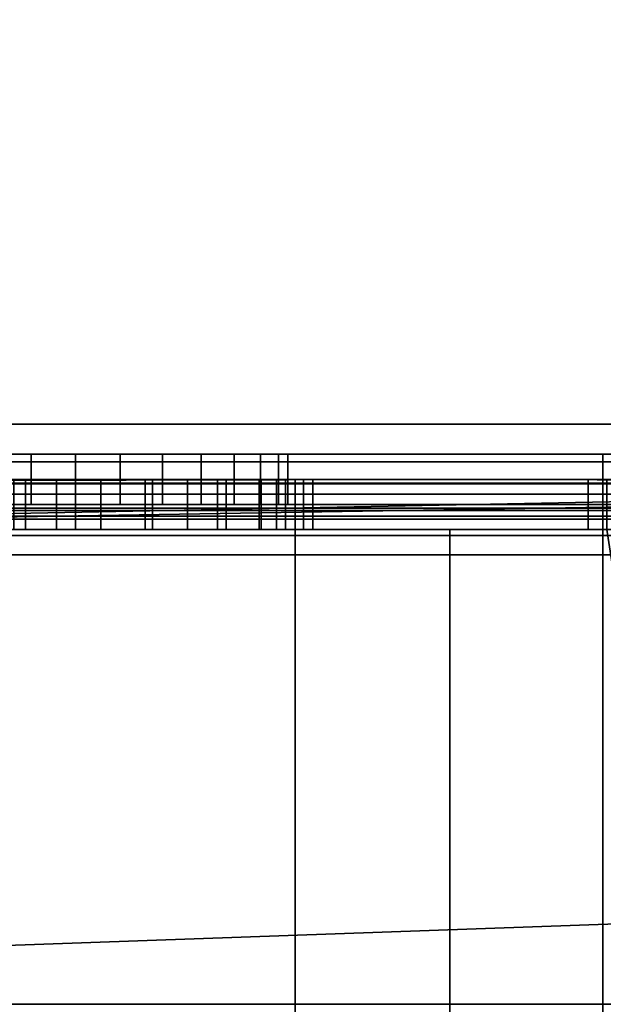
# Model space of a CAD drawing. Header units: millimetres. Extents: x -603 to 3703, y -115 to 249.
# Tile 96 of 256: x -379 to -367, y -25 to -5. Entities that reach past the tile are written whole.
import ezdxf

# ---------------------------------------------------------------- set-up
doc = ezdxf.new("R2010")
doc.units = ezdxf.units.MM
doc.layers.add('151', color=7, linetype='Continuous', true_color=0xffffff)

# ---------------------------------------------------------------- blocks, each defined once
blk = doc.blocks.new('UG_SURFACE_001')
at = {"layer": '151', "color": 252, "linetype": 'Continuous', "lineweight": 35}
for points in [[(603, -13.4, 2212.25), (603, 230.4, 2212.25), (-603, 230.4, 2212.25), (-603, -13.4, 2212.25)], [(-453, -13.4, 2062.25), (-453, 230.4, 2062.25), (453, 230.4, 2062.25), (453, -13.4, 2062.25)], [(603, -13.4, 2212.25), (-603, -13.4, 2212.25), (-453, -13.4, 2062.25), (453, -13.4, 2062.25)]]:
    blk.add_3dface(points, dxfattribs=at)
blk = doc.blocks.new('UG_SURFACE_012')
at = {"layer": '151', "color": 252, "linetype": 'Continuous', "lineweight": 35}
for points in [[(-406, -14.576, 1158.183), (-370.545, -14.5, 1157.8), (-373.625, -14.5, 1157.8)], [(-406, -14.576, 1158.183), (-338.256, -14.576, 1158.183), (-367.42, -14.5, 1157.8), (-370.545, -14.5, 1157.8)], [(-373.625, -14.5, 1157.8), (-406, -14.5, 1157.8), (-406, -14.576, 1158.183)], [(-338.256, -14.576, 1004.817), (-406, -14.576, 1004.817), (-373.625, -14.5, 1005.2), (-370.545, -14.5, 1005.2)], [(-406, -14.576, 1004.817), (-406, -14.5, 1005.2), (-373.625, -14.5, 1005.2)], [(-373.625, -14.5, 1093), (-406, -14.5, 1093), (-380.531, -14.5, 1102.304), (-379, -14.5, 1102)], [(-379, -14.5, 1110), (-380.531, -14.5, 1109.696), (-406, -14.5, 1112), (-373.625, -14.5, 1112)], [(-406, -14.5, 1036.97), (-373.625, -14.5, 1036.97), (-378.384, -14.5, 1031.007), (-379.998, -14.5, 1030.288)], [(-379.229, -14.5, 1022.967), (-377.5, -14.5, 1022.6), (-373.625, -14.5, 1015.975), (-406, -14.5, 1015.975)], [(-406, -14.5, 1005.2), (-406, -14.5, 1015.975), (-373.625, -14.5, 1015.975), (-373.625, -14.5, 1005.2)], [(-406, -14.5, 1036.97), (-406, -14.5, 1061.42), (-373.625, -14.5, 1061.42), (-373.625, -14.5, 1036.97)], [(-406, -14.5, 1061.42), (-406, -14.5, 1093), (-373.625, -14.5, 1093), (-373.625, -14.5, 1061.42)], [(-406, -14.5, 1112), (-406, -14.5, 1157.8), (-373.625, -14.5, 1157.8), (-373.625, -14.5, 1112)], [(-380.531, -15.5, 1109.696), (-380.531, -14.5, 1109.696), (-379, -14.5, 1110), (-379, -15.5, 1110)], [(-379, -15.5, 1102), (-379, -14.5, 1102), (-380.531, -14.5, 1102.304), (-380.531, -15.5, 1102.304)], [(-378.384, -14.5, 1031.007), (-378.384, -15.5, 1031.007), (-379.998, -15.5, 1030.288), (-379.998, -14.5, 1030.288)], [(-379.229, -14.5, 1022.967), (-379.229, -15.5, 1022.967), (-377.5, -15.5, 1022.6), (-377.5, -14.5, 1022.6)], [(-373.625, -14.5, 1093), (-379, -14.5, 1102), (-378, -14.5, 1102)], [(-373.625, -14.5, 1112), (-378, -14.5, 1110), (-379, -14.5, 1110)], [(-378, -15.5, 1102), (-378, -14.5, 1102), (-379, -14.5, 1102), (-379, -15.5, 1102)], [(-379, -15.5, 1110), (-379, -14.5, 1110), (-378, -14.5, 1110), (-378, -15.5, 1110)], [(-373.625, -14.5, 1036.97), (-376.616, -14.5, 1031.007), (-378.384, -14.5, 1031.007)], [(-376.616, -14.5, 1031.007), (-376.616, -15.5, 1031.007), (-378.384, -15.5, 1031.007), (-378.384, -14.5, 1031.007)], [(-378, -14.5, 1102), (-376.469, -14.5, 1102.304), (-373.625, -14.5, 1093)], [(-376.469, -14.5, 1109.696), (-378, -14.5, 1110), (-373.625, -14.5, 1112)], [(-376.469, -15.5, 1102.304), (-376.469, -14.5, 1102.304), (-378, -14.5, 1102), (-378, -15.5, 1102)], [(-378, -15.5, 1110), (-378, -14.5, 1110), (-376.469, -14.5, 1109.696), (-376.469, -15.5, 1109.696)], [(-373.625, -14.5, 1015.975), (-377.5, -14.5, 1022.6), (-375.771, -14.5, 1022.967)], [(-377.5, -14.5, 1022.6), (-377.5, -15.5, 1022.6), (-375.771, -15.5, 1022.967), (-375.771, -14.5, 1022.967)], [(-375.002, -14.5, 1030.288), (-376.616, -14.5, 1031.007), (-373.625, -14.5, 1036.97)], [(-375.002, -14.5, 1030.288), (-375.002, -15.5, 1030.288), (-376.616, -15.5, 1031.007), (-376.616, -14.5, 1031.007)], [(-373.625, -14.5, 1112), (-375.172, -14.5, 1108.828), (-376.469, -14.5, 1109.696)], [(-376.469, -14.5, 1102.304), (-375.172, -14.5, 1103.172), (-373.625, -14.5, 1093)], [(-375.172, -15.5, 1103.172), (-375.172, -14.5, 1103.172), (-376.469, -14.5, 1102.304), (-376.469, -15.5, 1102.304)], [(-376.469, -15.5, 1109.696), (-376.469, -14.5, 1109.696), (-375.172, -14.5, 1108.828), (-375.172, -15.5, 1108.828)], [(-375.771, -14.5, 1022.967), (-374.342, -14.5, 1024.006), (-373.625, -14.5, 1015.975)], [(-375.771, -14.5, 1022.967), (-375.771, -15.5, 1022.967), (-374.342, -15.5, 1024.006), (-374.342, -14.5, 1024.006)], [(-373.625, -14.5, 1093), (-375.172, -14.5, 1103.172), (-374.304, -14.5, 1104.469)], [(-374.304, -14.5, 1107.531), (-375.172, -14.5, 1108.828), (-373.625, -14.5, 1112)], [(-374.304, -15.5, 1104.469), (-374.304, -14.5, 1104.469), (-375.172, -14.5, 1103.172), (-375.172, -15.5, 1103.172)], [(-375.172, -15.5, 1108.828), (-375.172, -14.5, 1108.828), (-374.304, -14.5, 1107.531), (-374.304, -15.5, 1107.531)], [(-373.625, -14.5, 1036.97), (-373.819, -14.5, 1028.975), (-375.002, -14.5, 1030.288)], [(-373.819, -14.5, 1028.975), (-373.819, -15.5, 1028.975), (-375.002, -15.5, 1030.288), (-375.002, -14.5, 1030.288)], [(-374.342, -14.5, 1024.006), (-373.625, -14.5, 1025.247), (-373.625, -14.5, 1015.975)], [(-373.625, -14.5, 1025.247), (-374.342, -14.5, 1024.006), (-374.342, -15.5, 1024.006), (-373.625, -15.5, 1025.247)], [(-373.625, -14.5, 1093), (-374.304, -14.5, 1104.469), (-374, -14.5, 1106)], [(-373.625, -14.5, 1112), (-374, -14.5, 1106), (-374.304, -14.5, 1107.531)], [(-374, -15.5, 1106), (-374, -14.5, 1106), (-374.304, -14.5, 1104.469), (-374.304, -15.5, 1104.469)], [(-374.304, -15.5, 1107.531), (-374.304, -14.5, 1107.531), (-374, -14.5, 1106), (-374, -15.5, 1106)], [(-374, -14.5, 1106), (-373.625, -14.5, 1112), (-373.625, -14.5, 1093)], [(-373.625, -14.5, 1036.97), (-373.625, -14.5, 1028.377), (-373.819, -14.5, 1028.975)], [(-373.625, -15.5, 1028.377), (-373.819, -15.5, 1028.975), (-373.819, -14.5, 1028.975), (-373.625, -14.5, 1028.377)], [(-370.545, -14.5, 1015.975), (-373.625, -14.5, 1015.975), (-373.625, -14.5, 1025.247), (-373.458, -14.5, 1025.537)], [(-373.273, -14.5, 1027.294), (-373.625, -14.5, 1028.377), (-373.625, -14.5, 1036.97), (-370.545, -14.5, 1036.97)], [(-373.625, -14.5, 1005.2), (-373.625, -14.5, 1015.975), (-370.545, -14.5, 1015.975), (-370.545, -14.5, 1005.2)], [(-373.625, -14.5, 1036.97), (-373.625, -14.5, 1061.42), (-370.545, -14.5, 1061.42), (-370.545, -14.5, 1036.97)], [(-373.625, -14.5, 1061.42), (-373.625, -14.5, 1093), (-370.545, -14.5, 1093), (-370.545, -14.5, 1061.42)], [(-373.625, -14.5, 1093), (-373.625, -14.5, 1112), (-370.545, -14.5, 1112), (-370.545, -14.5, 1093)], [(-373.625, -14.5, 1112), (-373.625, -14.5, 1157.8), (-370.545, -14.5, 1157.8), (-370.545, -14.5, 1112)], [(-373.625, -15.5, 1025.247), (-373.458, -15.5, 1025.537), (-373.458, -14.5, 1025.537), (-373.625, -14.5, 1025.247)], [(-373.625, -14.5, 1028.377), (-373.273, -14.5, 1027.294), (-373.273, -15.5, 1027.294), (-373.625, -15.5, 1028.377)], [(-373.458, -14.5, 1025.537), (-373.273, -14.5, 1027.294), (-370.545, -14.5, 1036.97), (-370.545, -14.5, 1015.975)], [(-373.458, -14.5, 1025.537), (-373.458, -15.5, 1025.537), (-373.273, -15.5, 1027.294), (-373.273, -14.5, 1027.294)], [(-338.256, -14.576, 1004.817), (-370.545, -14.5, 1005.2), (-367.42, -14.5, 1005.2)], [(-370.545, -14.5, 1015.975), (-370.545, -14.5, 1036.97), (-367.793, -14.5, 1033.079)], [(-370.545, -14.5, 1036.97), (-367.42, -14.5, 1036.97), (-367.42, -14.5, 1036.612), (-367.793, -14.5, 1033.079)], [(-367.793, -14.5, 1033.079), (-367.42, -14.5, 1031.931), (-367.42, -14.5, 1015.975), (-370.545, -14.5, 1015.975)], [(-370.545, -14.5, 1005.2), (-370.545, -14.5, 1015.975), (-367.42, -14.5, 1015.975), (-367.42, -14.5, 1005.2)], [(-370.545, -14.5, 1036.97), (-370.545, -14.5, 1061.42), (-367.42, -14.5, 1061.42), (-367.42, -14.5, 1036.97)], [(-370.545, -14.5, 1061.42), (-370.545, -14.5, 1093), (-367.42, -14.5, 1093), (-367.42, -14.5, 1061.42)], [(-370.545, -14.5, 1093), (-370.545, -14.5, 1112), (-367.42, -14.5, 1112), (-367.42, -14.5, 1093)], [(-370.545, -14.5, 1112), (-370.545, -14.5, 1157.8), (-367.42, -14.5, 1157.8), (-367.42, -14.5, 1112)], [(-367.42, -15.5, 1036.612), (-367.793, -15.5, 1033.079), (-367.793, -14.5, 1033.079), (-367.42, -14.5, 1036.612)], [(-367.42, -14.5, 1031.931), (-367.793, -14.5, 1033.079), (-367.793, -15.5, 1033.079), (-367.42, -15.5, 1031.931)], [(-338.256, -14.576, 1158.183), (-406, -14.576, 1158.183), (-406, -14.793, 1158.507), (-338.121, -14.793, 1158.507)], [(-338.121, -14.793, 1004.493), (-406, -14.793, 1004.493), (-406, -14.576, 1004.817), (-338.256, -14.576, 1004.817)], [(-338.121, -14.793, 1158.507), (-406, -14.793, 1158.507), (-406, -15.117, 1158.724), (-338.032, -15.117, 1158.724)], [(-338.032, -15.117, 1004.276), (-406, -15.117, 1004.276), (-406, -14.793, 1004.493), (-338.121, -14.793, 1004.493)], [(-338.032, -15.117, 1158.724), (-406, -15.117, 1158.724), (-406, -15.5, 1158.8), (-338, -15.5, 1158.8)], [(-338, -15.5, 1004.2), (-406, -15.5, 1004.2), (-406, -15.117, 1004.276), (-338.032, -15.117, 1004.276)], [(-373.625, -15.5, 1005.2), (-406, -15.5, 1005.2), (-406, -28.5, 1005.2), (-373.625, -28.5, 1005.2)], [(-373.625, -28.5, 1157.8), (-406, -28.5, 1157.8), (-406, -15.5, 1157.8), (-373.625, -15.5, 1157.8)], [(-406, -15.5, 1004.2), (-338, -15.5, 1004.2), (-338, -28.5, 1004.2), (-406, -28.5, 1004.2)], [(-338, -15.5, 1158.8), (-406, -15.5, 1158.8), (-406, -28.5, 1158.8), (-338, -28.5, 1158.8)], [(-373.625, -15.5, 1112), (-406, -15.5, 1112), (-380.531, -15.5, 1109.696), (-379, -15.5, 1110)], [(-379, -15.5, 1102), (-380.531, -15.5, 1102.304), (-406, -15.5, 1093), (-373.625, -15.5, 1093)], [(-406, -15.5, 1015.975), (-373.625, -15.5, 1015.975), (-377.5, -15.5, 1022.6), (-379.229, -15.5, 1022.967)], [(-379.998, -15.5, 1030.288), (-378.384, -15.5, 1031.007), (-373.625, -15.5, 1036.97), (-406, -15.5, 1036.97)], [(-373.625, -15.5, 1005.2), (-373.625, -15.5, 1015.975), (-406, -15.5, 1015.975), (-406, -15.5, 1005.2)], [(-373.625, -15.5, 1036.97), (-373.625, -15.5, 1061.42), (-406, -15.5, 1061.42), (-406, -15.5, 1036.97)], [(-373.625, -15.5, 1061.42), (-373.625, -15.5, 1093), (-406, -15.5, 1093), (-406, -15.5, 1061.42)], [(-373.625, -15.5, 1112), (-373.625, -15.5, 1157.8), (-406, -15.5, 1157.8), (-406, -15.5, 1112)], [(-373.625, -15.5, 1112), (-379, -15.5, 1110), (-378, -15.5, 1110)], [(-373.625, -15.5, 1093), (-378, -15.5, 1102), (-379, -15.5, 1102)], [(-373.625, -15.5, 1036.97), (-378.384, -15.5, 1031.007), (-376.616, -15.5, 1031.007)], [(-378, -15.5, 1110), (-376.469, -15.5, 1109.696), (-373.625, -15.5, 1112)], [(-376.469, -15.5, 1102.304), (-378, -15.5, 1102), (-373.625, -15.5, 1093)], [(-375.771, -15.5, 1022.967), (-377.5, -15.5, 1022.6), (-373.625, -15.5, 1015.975)], [(-373.625, -15.5, 1036.97), (-376.616, -15.5, 1031.007), (-375.002, -15.5, 1030.288)], [(-373.625, -15.5, 1093), (-375.172, -15.5, 1103.172), (-376.469, -15.5, 1102.304)], [(-376.469, -15.5, 1109.696), (-375.172, -15.5, 1108.828), (-373.625, -15.5, 1112)], [(-373.625, -15.5, 1015.975), (-374.342, -15.5, 1024.006), (-375.771, -15.5, 1022.967)], [(-373.625, -15.5, 1112), (-375.172, -15.5, 1108.828), (-374.304, -15.5, 1107.531)], [(-374.304, -15.5, 1104.469), (-375.172, -15.5, 1103.172), (-373.625, -15.5, 1093)], [(-375.002, -15.5, 1030.288), (-373.819, -15.5, 1028.975), (-373.625, -15.5, 1036.97)], [(-373.625, -15.5, 1015.975), (-373.625, -15.5, 1025.247), (-374.342, -15.5, 1024.006)], [(-374, -15.5, 1106), (-374.304, -15.5, 1104.469), (-373.625, -15.5, 1093)], [(-374.304, -15.5, 1107.531), (-374, -15.5, 1106), (-373.625, -15.5, 1112)], [(-373.625, -15.5, 1093), (-373.625, -15.5, 1112), (-374, -15.5, 1106)], [(-373.819, -15.5, 1028.975), (-373.625, -15.5, 1028.377), (-373.625, -15.5, 1036.97)], [(-373.625, -28.5, 1005.2), (-370.545, -28.5, 1005.2), (-370.545, -15.5, 1005.2), (-373.625, -15.5, 1005.2)], [(-373.625, -15.5, 1157.8), (-370.545, -15.5, 1157.8), (-370.545, -28.5, 1157.8), (-373.625, -28.5, 1157.8)], [(-370.545, -15.5, 1036.97), (-373.625, -15.5, 1036.97), (-373.625, -15.5, 1028.377), (-373.273, -15.5, 1027.294)], [(-373.458, -15.5, 1025.537), (-373.625, -15.5, 1025.247), (-373.625, -15.5, 1015.975), (-370.545, -15.5, 1015.975)], [(-370.545, -15.5, 1005.2), (-370.545, -15.5, 1015.975), (-373.625, -15.5, 1015.975), (-373.625, -15.5, 1005.2)], [(-370.545, -15.5, 1036.97), (-370.545, -15.5, 1061.42), (-373.625, -15.5, 1061.42), (-373.625, -15.5, 1036.97)], [(-370.545, -15.5, 1061.42), (-370.545, -15.5, 1093), (-373.625, -15.5, 1093), (-373.625, -15.5, 1061.42)], [(-370.545, -15.5, 1093), (-370.545, -15.5, 1112), (-373.625, -15.5, 1112), (-373.625, -15.5, 1093)], [(-370.545, -15.5, 1112), (-370.545, -15.5, 1157.8), (-373.625, -15.5, 1157.8), (-373.625, -15.5, 1112)], [(-370.545, -15.5, 1015.975), (-370.545, -15.5, 1036.97), (-373.273, -15.5, 1027.294), (-373.458, -15.5, 1025.537)], [(-370.545, -28.5, 1005.2), (-365.42, -28.5, 1005.2), (-367.42, -15.5, 1005.2), (-370.545, -15.5, 1005.2)], [(-370.545, -15.5, 1157.8), (-367.42, -15.5, 1157.8), (-365.42, -28.5, 1157.8), (-370.545, -28.5, 1157.8)], [(-370.545, -15.5, 1015.975), (-367.42, -15.5, 1015.975), (-367.42, -15.5, 1031.931), (-367.793, -15.5, 1033.079)], [(-367.793, -15.5, 1033.079), (-370.545, -15.5, 1036.97), (-370.545, -15.5, 1015.975)], [(-367.793, -15.5, 1033.079), (-367.42, -15.5, 1036.612), (-367.42, -15.5, 1036.97), (-370.545, -15.5, 1036.97)], [(-367.42, -15.5, 1005.2), (-367.42, -15.5, 1015.975), (-370.545, -15.5, 1015.975), (-370.545, -15.5, 1005.2)], [(-367.42, -15.5, 1036.97), (-367.42, -15.5, 1061.42), (-370.545, -15.5, 1061.42), (-370.545, -15.5, 1036.97)], [(-367.42, -15.5, 1061.42), (-367.42, -15.5, 1093), (-370.545, -15.5, 1093), (-370.545, -15.5, 1061.42)], [(-367.42, -15.5, 1093), (-367.42, -15.5, 1112), (-370.545, -15.5, 1112), (-370.545, -15.5, 1093)], [(-367.42, -15.5, 1112), (-367.42, -15.5, 1157.8), (-370.545, -15.5, 1157.8), (-370.545, -15.5, 1112)]]:
    blk.add_3dface(points, dxfattribs=at)
blk = doc.blocks.new('UG_SURFACE_021')
at = {"layer": '151', "color": 252, "linetype": 'Continuous', "lineweight": 35}
for points in [[(-406, -14.152, 1617.765), (-367.5, -14.152, 1617.765), (-367.5, -14, 1617), (-406, -14, 1617)], [(-337.511, -14.152, 1528.235), (-406, -14.152, 1528.235), (-406, -14, 1529), (-337.828, -14, 1529)], [(-406, -14, 1529), (-361.129, -14, 1530.881), (-359.215, -14, 1530.5)], [(-359.215, -14, 1530.5), (-337.828, -14, 1529), (-406, -14, 1529)], [(-406, -14, 1529), (-379.729, -14, 1544.617), (-378, -14, 1544.25), (-362.751, -14, 1531.964)], [(-362.751, -14, 1531.964), (-361.129, -14, 1530.881), (-406, -14, 1529)], [(-406, -14, 1617), (-378.884, -14, 1552.657), (-380.498, -14, 1551.938)], [(-406, -14, 1617), (-367.5, -14, 1607), (-366.853, -14, 1603.747)], [(-406, -14, 1617), (-367.5, -14, 1617), (-367.5, -14, 1607)], [(-366.853, -14, 1603.747), (-377.116, -14, 1552.657), (-378.884, -14, 1552.657), (-406, -14, 1617)], [(-378.884, -14, 1552.657), (-378.884, -15, 1552.657), (-380.498, -15, 1551.938), (-380.498, -14, 1551.938)], [(-379.729, -14, 1544.617), (-379.729, -15, 1544.617), (-378, -15, 1544.25), (-378, -14, 1544.25)], [(-377.116, -14, 1552.657), (-377.116, -15, 1552.657), (-378.884, -15, 1552.657), (-378.884, -14, 1552.657)], [(-362.751, -14, 1531.964), (-378, -14, 1544.25), (-376.271, -14, 1544.617)], [(-378, -14, 1544.25), (-378, -15, 1544.25), (-376.271, -15, 1544.617), (-376.271, -14, 1544.617)], [(-365.134, -14, 1560.884), (-375.502, -14, 1551.938), (-377.116, -14, 1552.657), (-366.853, -14, 1603.747)], [(-375.502, -14, 1551.938), (-375.502, -15, 1551.938), (-377.116, -15, 1552.657), (-377.116, -14, 1552.657)], [(-376.271, -14, 1544.617), (-374.842, -14, 1545.656), (-364.215, -14, 1535.5), (-363.835, -14, 1533.587)], [(-363.835, -14, 1533.587), (-362.751, -14, 1531.964), (-376.271, -14, 1544.617)], [(-376.271, -14, 1544.617), (-376.271, -15, 1544.617), (-374.842, -15, 1545.656), (-374.842, -14, 1545.656)], [(-375.502, -14, 1551.938), (-365.134, -14, 1560.884), (-366.996, -14, 1557.882)], [(-366.996, -14, 1557.882), (-367.478, -14, 1554.382), (-374.319, -14, 1550.625), (-375.502, -14, 1551.938)], [(-374.319, -14, 1550.625), (-374.319, -15, 1550.625), (-375.502, -15, 1551.938), (-375.502, -14, 1551.938)], [(-364.215, -14, 1548.288), (-364.215, -14, 1535.5), (-374.842, -14, 1545.656), (-373.958, -14, 1547.187)], [(-374.842, -14, 1545.656), (-374.842, -15, 1545.656), (-373.958, -15, 1547.187), (-373.958, -14, 1547.187)], [(-367.478, -14, 1554.382), (-366.494, -14, 1550.988), (-373.773, -14, 1548.944), (-374.319, -14, 1550.625)], [(-373.773, -14, 1548.944), (-373.773, -15, 1548.944), (-374.319, -15, 1550.625), (-374.319, -14, 1550.625)], [(-366.494, -14, 1550.988), (-364.215, -14, 1548.288), (-373.958, -14, 1547.187), (-373.773, -14, 1548.944)], [(-373.958, -14, 1547.187), (-373.958, -15, 1547.187), (-373.773, -15, 1548.944), (-373.773, -14, 1548.944)], [(-367.5, -14, 1607), (-367.5, -15, 1607), (-366.853, -15, 1603.747), (-366.853, -14, 1603.747)], [(-367.5, -14, 1617), (-367.5, -14.152, 1617.765), (-367.5, -15.076, 1617.383), (-367.5, -15, 1617)], [(-367.5, -15, 1617), (-367.5, -15, 1607), (-367.5, -14, 1607), (-367.5, -14, 1617)], [(-406, -14.586, 1618.414), (-367.5, -14.586, 1618.414), (-367.5, -14.152, 1617.765), (-406, -14.152, 1617.765)], [(-337.243, -14.586, 1527.586), (-406, -14.586, 1527.586), (-406, -14.152, 1528.235), (-337.511, -14.152, 1528.235)], [(-367.5, -14.152, 1617.765), (-367.5, -14.586, 1618.414), (-367.5, -15.293, 1617.707), (-367.5, -15.076, 1617.383)], [(-406, -15.235, 1618.848), (-367.5, -15.235, 1618.848), (-367.5, -14.586, 1618.414), (-406, -14.586, 1618.414)], [(-337.063, -15.235, 1527.152), (-406, -15.235, 1527.152), (-406, -14.586, 1527.586), (-337.243, -14.586, 1527.586)], [(-367.5, -14.586, 1618.414), (-367.5, -15.235, 1618.848), (-367.5, -15.617, 1617.924), (-367.5, -15.293, 1617.707)], [(-337.828, -15, 1529), (-406, -15, 1529), (-406, -15.076, 1528.617), (-337.67, -15.076, 1528.617)], [(-406, -15, 1529), (-361.129, -15, 1530.881), (-362.751, -15, 1531.964)], [(-406, -15, 1529), (-337.828, -15, 1529), (-359.215, -15, 1530.5)], [(-406, -15, 1617), (-378.884, -15, 1552.657), (-377.116, -15, 1552.657), (-366.853, -15, 1603.747)], [(-359.215, -15, 1530.5), (-361.129, -15, 1530.881), (-406, -15, 1529)], [(-366.853, -15, 1603.747), (-367.5, -15, 1607), (-406, -15, 1617)], [(-362.751, -15, 1531.964), (-378, -15, 1544.25), (-379.729, -15, 1544.617), (-406, -15, 1529)], [(-367.5, -15, 1607), (-367.5, -15, 1617), (-406, -15, 1617)], [(-380.498, -15, 1551.938), (-378.884, -15, 1552.657), (-406, -15, 1617)], [(-406, -15, 1617), (-367.5, -15, 1617), (-367.5, -15.076, 1617.383), (-406, -15.076, 1617.383)], [(-337.67, -15.076, 1528.617), (-406, -15.076, 1528.617), (-406, -15.293, 1528.293), (-337.536, -15.293, 1528.293)], [(-406, -15.076, 1617.383), (-367.5, -15.076, 1617.383), (-367.5, -15.293, 1617.707), (-406, -15.293, 1617.707)], [(-376.271, -15, 1544.617), (-378, -15, 1544.25), (-362.751, -15, 1531.964)], [(-359, -15, 1598.5), (-362.253, -15, 1599.147), (-377.116, -15, 1552.657), (-375.502, -15, 1551.938)], [(-362.253, -15, 1599.147), (-365.01, -15, 1600.99), (-377.116, -15, 1552.657)], [(-365.01, -15, 1600.99), (-366.853, -15, 1603.747), (-377.116, -15, 1552.657)], [(-376.271, -15, 1544.617), (-362.751, -15, 1531.964), (-363.835, -15, 1533.587)], [(-363.835, -15, 1533.587), (-364.215, -15, 1535.5), (-374.842, -15, 1545.656), (-376.271, -15, 1544.617)], [(-331, -15, 1610.172), (-375.502, -15, 1551.938), (-374.319, -15, 1550.625)], [(-375.502, -15, 1551.938), (-355.747, -15, 1599.147), (-359, -15, 1598.5)], [(-375.502, -15, 1551.938), (-331, -15, 1610.172), (-352.99, -15, 1600.99), (-355.747, -15, 1599.147)], [(-373.958, -15, 1547.187), (-374.842, -15, 1545.656), (-364.215, -15, 1535.5)], [(-374.319, -15, 1550.625), (-373.773, -15, 1548.944), (-331, -15, 1610.172)], [(-373.773, -15, 1548.944), (-373.958, -15, 1547.187), (-366.996, -15, 1557.882), (-365.134, -15, 1560.884)], [(-373.958, -15, 1547.187), (-366.494, -15, 1550.988), (-367.478, -15, 1554.382)], [(-364.215, -15, 1535.5), (-364.215, -15, 1548.288), (-366.494, -15, 1550.988), (-373.958, -15, 1547.187)], [(-367.478, -15, 1554.382), (-366.996, -15, 1557.882), (-373.958, -15, 1547.187)], [(-331, -15, 1610.172), (-373.773, -15, 1548.944), (-365.134, -15, 1560.884)], [(-406, -16, 1619), (-367.5, -16, 1619), (-367.5, -15.235, 1618.848), (-406, -15.235, 1618.848)], [(-337, -16, 1527), (-406, -16, 1527), (-406, -15.235, 1527.152), (-337.063, -15.235, 1527.152)], [(-337.536, -15.293, 1528.293), (-406, -15.293, 1528.293), (-406, -15.617, 1528.076), (-337.446, -15.617, 1528.076)], [(-406, -15.293, 1617.707), (-367.5, -15.293, 1617.707), (-367.5, -15.617, 1617.924), (-406, -15.617, 1617.924)], [(-367.5, -16, 1618), (-367.5, -15.617, 1617.924), (-367.5, -15.235, 1618.848), (-367.5, -16, 1619)], [(-337.446, -15.617, 1528.076), (-406, -15.617, 1528.076), (-406, -16, 1528), (-337.414, -16, 1528)], [(-406, -15.617, 1617.924), (-367.5, -15.617, 1617.924), (-367.5, -16, 1618), (-406, -16, 1618)], [(-367.5, -16, 1619), (-406, -16, 1619), (-406, -28, 1619), (-367.5, -28, 1619)], [(-406, -16, 1527), (-337, -16, 1527), (-337, -28, 1527), (-406, -28, 1527)], [(-406, -28, 1528), (-337.414, -28, 1528), (-337.414, -16, 1528), (-406, -16, 1528)], [(-367.5, -16, 1618), (-367.5, -28, 1618), (-406, -28, 1618), (-406, -16, 1618)], [(-367.5, -28, 1618), (-367.5, -16, 1618), (-367.5, -16, 1619), (-367.5, -28, 1619)]]:
    blk.add_3dface(points, dxfattribs=at)
blk = doc.blocks.new('UG_SURFACE_022')
at = {"layer": '151', "color": 35, "linetype": 'Continuous', "lineweight": 35}
for points in [[(409, -34, 2019), (409, 0, 2019), (-409, -15.75, 2019), (-409, -28.25, 2019)], [(409, 0, 2019), (-409, 0, 2019), (-409, -15.75, 2019)], [(409, -2), (409, -34), (-409, -28.25), (-409, -15.75)], [(-409, -15.75), (-409, -2), (409, -2)]]:
    blk.add_3dface(points, dxfattribs=at)
blk = doc.blocks.new('UG_SURFACE_067')
at = {"layer": '151', "color": 252, "linetype": 'Continuous', "lineweight": 35}
for points in [[(-396, 4.014, -7.75), (-412, 4.014, -7.75), (-412, -24.953, -7.75), (412, -24.953, -7.75)], [(-396, 4.014, -8.75), (396, 4.014, -8.75), (-412, -24.953, -8.75)], [(396, 4.014, -8.75), (412, 4.014, -8.75), (412, -24.953, -8.75), (-412, -24.953, -8.75)], [(396, 4.014, -7.75), (-396, 4.014, -7.75), (412, -24.953, -7.75)], [(-412, -25.835, -7.906), (412, -25.835, -7.906), (412, -24.953, -7.75), (-412, -24.953, -7.75)], [(-412, -24.953, -8.75), (412, -24.953, -8.75), (412, -25.493, -8.845), (-412, -25.493, -8.845)]]:
    blk.add_3dface(points, dxfattribs=at)
blk = doc.blocks.new('UG_SURFACE_111')
at = {"layer": '151', "color": 252, "linetype": 'Continuous', "lineweight": 35}
for points in [[(-414.5, -30.32, 2023.75), (414.5, -30.32, 2023.75), (414.5, 62.52, 2023.75), (-414.5, 62.52, 2023.75)], [(-413, -30.32, 2022.25), (-413, 62.52, 2022.25), (413, 62.52, 2022.25), (413, -30.32, 2022.25)], [(-468, -13.4, 2077.25), (468, -13.4, 2077.25), (466.5, -13.4, 2075.75), (-466.5, -13.4, 2075.75)], [(-468, -13.4, 2077.25), (-468, -30.32, 2077.25), (468, -30.32, 2077.25), (468, -13.4, 2077.25)], [(-466.5, -13.4, 2075.75), (466.5, -13.4, 2075.75), (466.5, -30.32, 2075.75), (-466.5, -30.32, 2075.75)]]:
    blk.add_3dface(points, dxfattribs=at)

msp = doc.modelspace()

# ---------------------------------------------------------------- linework, layer by layer
at = {"layer": '151', "color": 251, "linetype": 'Continuous', "lineweight": -3, "true_color": 0x636466}
for p, q in [((603, -13.4, 2212.25), (-603, -13.4, 2212.25)), ((468, -13.4, 2077.25), (-468, -13.4, 2077.25)), ((466.5, -13.4, 2075.75), (-466.5, -13.4, 2075.75)), ((-453, -13.4, 2062.25), (453, -13.4, 2062.25)), ((-406, -14, 1617), (-367.5, -14, 1617)), ((-337.828, -14, 1529), (-406, -14, 1529)), ((-367.5, -14, 1607), (-367.5, -14, 1617)), ((-367.5, -14, 1607), (-367.5, -15, 1607)), ((-338.414, -14.5, 1005.2), (-406, -14.5, 1005.2)), ((-406, -14.5, 1157.8), (-338.414, -14.5, 1157.8)), ((-379, -14.5, 1110), (-378, -14.5, 1110)), ((-379, -15.5, 1110), (-379, -14.5, 1110)), ((-379, -15.5, 1102), (-379, -14.5, 1102)), ((-378, -14.5, 1102), (-379, -14.5, 1102)), ((-378, -15.5, 1102), (-378, -14.5, 1102)), ((-378, -15.5, 1110), (-378, -14.5, 1110)), ((-406, -15, 1617), (-367.5, -15, 1617)), ((-337.828, -15, 1529), (-406, -15, 1529)), ((-367.5, -15, 1607), (-367.5, -15, 1617)), ((-406, -15.5, 1005.2), (-338.414, -15.5, 1005.2)), ((-406, -15.5, 1004.2), (-338, -15.5, 1004.2)), ((-406, -15.5, 1157.8), (-338.414, -15.5, 1157.8)), ((-338, -15.5, 1158.8), (-406, -15.5, 1158.8)), ((-379, -15.5, 1102), (-378, -15.5, 1102)), ((-378, -15.5, 1110), (-379, -15.5, 1110)), ((-406, -16, 1528), (-337.414, -16, 1528)), ((-367.5, -16, 1619), (-406, -16, 1619)), ((-367.5, -16, 1618), (-406, -16, 1618)), ((-406, -16, 1527), (-337, -16, 1527)), ((-367.5, -16, 1618), (-367.5, -28, 1618)), ((-367.5, -16, 1619), (-367.5, -28, 1619))]:
    msp.add_line(p, q, dxfattribs=at)
at = {"layer": '151', "color": 251, "linetype": 'Continuous', "lineweight": -3, "true_color": 0x636466, "extrusion": (0, -1, 4.0817e-16)}
for centre in [(-378, 1548.5, 14), (-377.5, 1026.85, 14.5), (-378, 1548.5, 15), (-377.5, 1026.85, 15.5)]:
    msp.add_circle(centre, 4.25, dxfattribs=at)
at = {"layer": '151', "color": 251, "linetype": 'Continuous', "lineweight": -3, "true_color": 0x636466, "extrusion": (0, 1, -4.33681e-16)}
for centre, radius, start, end in [((359, 1555, -14), 8.5, 307.8469, 235.7422), ((359, 1607, -14), 8.5, 180, 0), ((379, 1106, -14.5), 4, 270, 90), ((378, 1106, -14.5), 4, 90, 270), ((359, 1555, -15), 8.5, 307.8469, 235.7422), ((359, 1607, -15), 8.5, 180, 0)]:
    msp.add_arc(centre, radius, start, end, dxfattribs=at)
at = {"layer": '151', "color": 251, "linetype": 'Continuous', "lineweight": -3, "true_color": 0x636466, "extrusion": (1, 0, 0)}
for radius in [2, 1]:
    msp.add_arc((-16, 1617, -367.5), radius, 0, 90, dxfattribs=at)
at = {"layer": '151', "color": 251, "linetype": 'Continuous', "lineweight": -3, "true_color": 0x636466, "extrusion": (0, -1, 4.0817e-16)}
for centre, radius, start, end in [((-359, 1034, 14.5), 8.841, 306.0274, 233.9726), ((-379, 1106, 15.5), 4, 90, 270), ((-378, 1106, 15.5), 4, 270, 90), ((-359, 1034, 15.5), 8.841, 306.0274, 233.9726)]:
    msp.add_arc(centre, radius, start, end, dxfattribs=at)

# ---------------------------------------------------------------- block references
at = {"layer": '151', "color": 251, "linetype": 'Continuous', "lineweight": -3, "true_color": 0x636466}
for name in ['UG_SURFACE_001', 'UG_SURFACE_111', 'UG_SURFACE_067', 'UG_SURFACE_022', 'UG_SURFACE_012', 'UG_SURFACE_021']:
    msp.add_blockref(name, (0, 0), dxfattribs=at)

doc.saveas('drawing.dxf')
